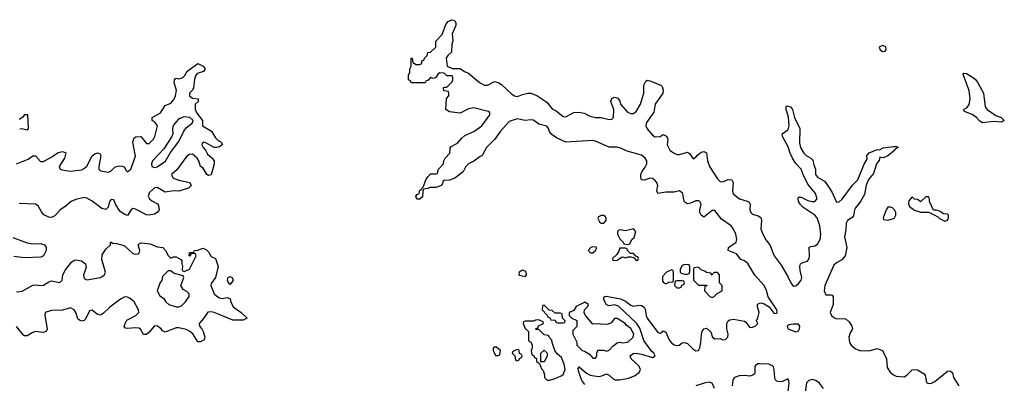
# Model space of a CAD drawing. Header units: inches. Extents: x 2710684 to 2828758, y 857022 to 965663.
# Tile 256 of 256: x 2778514 to 2785790, y 866068 to 868753. Entities that reach past the tile are written whole.
import ezdxf

# ---------------------------------------------------------------- set-up
doc = ezdxf.new("R2010")
doc.units = ezdxf.units.IN
doc.header["$MEASUREMENT"] = 0
doc.layers.add('C7876', color=7, linetype='Continuous')
doc.layers.add('C7886', color=7, linetype='Continuous')

msp = doc.modelspace()

# ---------------------------------------------------------------- linework, layer by layer
at = {"layer": 'C7876', "color": 4, "elevation": 4}
for points in [[(2778490, 867688.4), (2778576.4, 867723.6), (2778610, 867747.3), (2778630, 867747.3), (2778667, 867707), (2778690, 867706), (2778757.3, 867742.8), (2778794, 867770), (2778830, 867780.5), (2778854, 867770), (2778844.9, 867730), (2778805.5, 867670), (2778814, 867650), (2778824.9, 867645), (2778890, 867634.7), (2778970, 867644.9), (2778990, 867653.4), (2779010, 867672.4), (2779050, 867748.2), (2779070, 867763.7), (2779090, 867770.4), (2779106, 867766), (2779114.4, 867750), (2779099.6, 867670), (2779099.5, 867650), (2779110, 867636.4), (2779170, 867628.5), (2779190, 867637.1), (2779216.6, 867663.4), (2779230, 867670.3), (2779253.5, 867673.5), (2779272.2, 867672.2), (2779285.8, 867665.8), (2779299.8, 867639.8), (2779310, 867631), (2779335.6, 867650), (2779370, 867744.7), (2779351.1, 867850), (2779360.1, 867879.9), (2779371.3, 867888.7), (2779410, 867890.5), (2779450, 867839.5), (2779470, 867838.9), (2779502, 867870), (2779513.5, 867890), (2779531.2, 867970), (2779515.1, 867995.1), (2779494, 868010), (2779494, 868030), (2779553.4, 868066.6), (2779590, 868118.8), (2779630, 868136.3), (2779654.8, 868165.3), (2779666, 868190), (2779673.6, 868230), (2779656.2, 868290), (2779657.2, 868310), (2779662.5, 868317.5), (2779670, 868320.7), (2779690, 868316.3), (2779717.2, 868322.8), (2779736.2, 868343.8), (2779750, 868371.3), (2779829.2, 868430.8), (2779870.6, 868410.6), (2779884.7, 868390), (2779871.3, 868370), (2779824.9, 868355.1), (2779815.5, 868344.5), (2779805.5, 868314.5), (2779798, 868250), (2779790, 868234), (2779768.5, 868211.5), (2779767.7, 868190), (2779790, 868174.8), (2779834, 868170), (2779834, 868150), (2779811.3, 868128.7), (2779811, 868090), (2779822, 868062), (2779864.7, 868010), (2779864.7, 867970), (2779930.7, 867930.7), (2779960.5, 867880.5), (2779980.7, 867860.7), (2780000, 867851)], [(2778510, 868018), (2778542, 868038), (2778552.7, 868052.7), (2778570, 868054), (2778572, 868050), (2778576, 867950), (2778570, 867938), (2778530, 867948), (2778514, 867946)], [(2780000, 867822.9), (2779990, 867815.3), (2779970, 867808.7), (2779950, 867808.7), (2779890, 867845.2), (2779870, 867848), (2779862, 867838), (2779861, 867830), (2779871, 867810), (2779887.3, 867790), (2779901.4, 867761.4), (2779934.4, 867734.4), (2779951.3, 867710), (2779951, 867690), (2779930, 867608), (2779910, 867602), (2779898, 867610), (2779870, 867658), (2779849, 867669), (2779839, 867710), (2779825.2, 867730), (2779790, 867759.3), (2779770, 867758), (2779750, 867746), (2779674.4, 867645.6), (2779636.3, 867610), (2779642, 867590), (2779650, 867583.8), (2779690, 867568.2), (2779770.8, 867550.8), (2779782, 867530), (2779762, 867510), (2779690, 867486), (2779650, 867489.4), (2779590, 867479.5), (2779530, 867514.5), (2779510, 867512.3), (2779470, 867475.1), (2779463.7, 867450), (2779473.4, 867430), (2779490, 867415.5), (2779532.8, 867392.8), (2779540.7, 867380.7), (2779544, 867350), (2779530, 867329), (2779510, 867317.2), (2779470, 867308.7), (2779450, 867313.2), (2779370, 867354), (2779350, 867359), (2779338, 867350), (2779310, 867308), (2779290, 867314), (2779257, 867337), (2779225.4, 867385.4), (2779210, 867424), (2779190, 867425.2), (2779177.3, 867410), (2779167.3, 867370), (2779150, 867352.7), (2779120.1, 867360.1), (2779050, 867412.8), (2779010, 867436.3), (2778990, 867439.7), (2778930, 867425.4), (2778893.4, 867410), (2778848.7, 867371.3), (2778814, 867350), (2778774.1, 867305.9), (2778750, 867293.6), (2778730, 867294.7), (2778693, 867313), (2778674, 867334), (2778650, 867378.4), (2778630, 867391.1), (2778510, 867395.3)], [(2778463.9, 867143.9), (2778570, 867106.5), (2778610, 867098), (2778670, 867099.5), (2778696.3, 867090), (2778710.5, 867070), (2778710.5, 867050), (2778690.3, 867009.7), (2778670, 866999.5), (2778550, 866995.4), (2778470, 867005.4)], [(2778490, 866744.6), (2778531.8, 866748.2), (2778610, 866792.2), (2778630, 866796.5), (2778670, 866790.4), (2778690, 866793.7), (2778730, 866818.7), (2778750, 866824.9), (2778810, 866812.7), (2778827.3, 866830), (2778834, 866870), (2778853.6, 866906.4), (2778897.7, 866962.3), (2778910, 866972.4), (2778930, 866979.3), (2778970, 866973.4), (2779000.7, 866950), (2779004.5, 866924.5), (2778985.3, 866870), (2778990, 866842.8), (2779010, 866833), (2779110, 866850.8), (2779141.2, 866870), (2779149, 866890), (2779122, 866982), (2779122.9, 867017.1), (2779150, 867058), (2779186, 867090), (2779186, 867110), (2779188.9, 867111.1), (2779202, 867102), (2779230, 867101), (2779284.9, 867084.9), (2779350, 867026), (2779370, 867021), (2779390, 867024), (2779397.2, 867030), (2779401.2, 867050), (2779388.7, 867090), (2779399, 867101), (2779413.2, 867106.8), (2779478, 867098), (2779530, 867076), (2779570.6, 867070.6), (2779591.3, 867050), (2779610, 867012), (2779630, 866992), (2779650, 867002), (2779670, 867002), (2779703.6, 866983.6), (2779711.6, 866971.6), (2779711.3, 866950), (2779718, 866930), (2779714, 866910), (2779718, 866898), (2779730, 866894), (2779768.4, 866911.6), (2779818, 867010), (2779810, 867026), (2779790, 867026), (2779778, 867022), (2779770, 867006), (2779766, 867010), (2779770, 867034), (2779790, 867034), (2779802, 867038), (2779806, 867050), (2779830, 867051.3), (2779870, 867066), (2779893.7, 867053.7), (2779910, 867038), (2779930, 867004.7), (2779962, 866990), (2779981, 866930), (2779960.7, 866850), (2779930, 866806), (2779927.7, 866790), (2779950.6, 866730), (2779970, 866710.6), (2779990, 866700.4), (2780000, 866697.9)], [(2780000, 866571.3), (2779950, 866591.3), (2779930, 866596.9), (2779905.3, 866594.7), (2779872.8, 866547.2), (2779840.7, 866510), (2779842.8, 866490), (2779861, 866470), (2779871, 866450), (2779881, 866410), (2779878, 866390), (2779850, 866374), (2779830, 866375.3), (2779793.6, 866433.6), (2779771.6, 866451.6), (2779745.1, 866465.1), (2779690, 866477.2), (2779670, 866477.2), (2779650, 866471.1), (2779590, 866445.2), (2779570, 866456), (2779559.5, 866470), (2779532.3, 866490), (2779510, 866492.8), (2779470, 866445.2), (2779450, 866429), (2779430, 866428.7), (2779407, 866467), (2779394.3, 866474.3), (2779370, 866478.7), (2779310, 866472.7), (2779296.5, 866476.5), (2779286.6, 866486.6), (2779292.3, 866510), (2779306.6, 866533.4), (2779372.7, 866570), (2779393.3, 866590), (2779392.4, 866610), (2779358.7, 866670), (2779330, 866694.7), (2779310, 866705.6), (2779290, 866707.6), (2779259.3, 866690), (2779180.5, 866630), (2779134, 866586), (2779110, 866571.8), (2779090, 866576.2), (2779050, 866609.6), (2779030, 866603.7), (2778999.2, 866540.8), (2778990, 866532.3), (2778972.3, 866527.7), (2778954.9, 866534.9), (2778944.8, 866544.7), (2778929.7, 866590), (2778917.7, 866610), (2778890, 866626.2), (2778830, 866608.6), (2778750, 866605.3), (2778710, 866594.7), (2778703.1, 866590), (2778699.6, 866570), (2778716.5, 866470), (2778710.4, 866450), (2778690, 866444.7), (2778630, 866452), (2778610, 866444.4), (2778570, 866418), (2778550, 866417.7), (2778542.8, 866422.8), (2778490, 866488.4)]]:
    msp.add_lwpolyline(points, dxfattribs=at)
for points in [[(2779730, 868036.2), (2779696.7, 868023.3), (2779684.8, 868015.2), (2779649.2, 867970.8), (2779643.7, 867950), (2779644.9, 867910), (2779638.4, 867890), (2779579.7, 867800.3), (2779494.9, 867710), (2779487.9, 867690), (2779490.4, 867670.4), (2779510, 867662.6), (2779530, 867667.4), (2779590.8, 867709.2), (2779628.5, 867771.5), (2779690, 867854), (2779727, 867930), (2779745.2, 867954.8), (2779789.2, 867990), (2779795.3, 868010), (2779772.3, 868032.3)], [(2779610, 866899), (2779570, 866858), (2779564.7, 866830), (2779550, 866808), (2779530.8, 866750), (2779550, 866714.8), (2779576.4, 866696.4), (2779594.8, 866670), (2779616, 866650), (2779670, 866633), (2779690, 866632.7), (2779710, 866641.6), (2779739.5, 866670), (2779766, 866710), (2779766, 866730), (2779750, 866746), (2779722, 866762), (2779704, 866790), (2779726, 866850), (2779722, 866862), (2779650, 866882), (2779630, 866898)]]:
    msp.add_lwpolyline(points, close=True, dxfattribs=at)
at = {"layer": 'C7886', "color": 4, "elevation": 4}
for points in [[(2782690, 866058.7), (2782666.9, 866090), (2782642.9, 866157.1), (2782642, 866178), (2782649.4, 866190.6), (2782702.7, 866142.7), (2782729.2, 866129.2), (2782790, 866118.3), (2782816.3, 866123.7), (2782850, 866139.1), (2782870, 866128), (2782900.2, 866100.2), (2782914.4, 866094.4), (2782950, 866094.9), (2783013.4, 866106.6), (2783057.7, 866122.3), (2783091.5, 866148.5), (2783101.1, 866170), (2783090, 866196.9), (2783033.3, 866250), (2783025.1, 866270), (2783030, 866277.3), (2783050, 866288.4), (2783070, 866290.3), (2783110, 866284), (2783190, 866258.4), (2783209.3, 866270), (2783199.6, 866290), (2783184.4, 866304.4), (2783125, 866385), (2783095.6, 866475.6), (2783072.7, 866512.7), (2782937.8, 866637.8), (2782910, 866646.6), (2782870, 866640.9), (2782850, 866649), (2782829.3, 866690.7), (2782833.6, 866706.4), (2782847.5, 866712.5), (2782952.6, 866692.6), (2782990, 866674), (2783030, 866644.4), (2783050, 866637.6), (2783090, 866645.3), (2783110, 866643.1), (2783128, 866630), (2783136.1, 866616.1), (2783143.6, 866570), (2783151.4, 866550), (2783230, 866443.8), (2783250, 866439.1), (2783270, 866454.8), (2783290, 866446.8), (2783314.6, 866390), (2783329.3, 866369.3), (2783350, 866352.2), (2783370, 866346.7), (2783388, 866350), (2783410, 866366), (2783430, 866370.6), (2783450, 866362.4), (2783490, 866320.4), (2783510, 866307.4), (2783530, 866310.6), (2783540.5, 866330), (2783548.3, 866370), (2783551.4, 866428.6), (2783557, 866450), (2783570, 866471), (2783590, 866474.8), (2783614.4, 866454.4), (2783622.8, 866442.8), (2783630, 866412), (2783650, 866396), (2783690, 866398), (2783710, 866390.5), (2783730, 866390.6), (2783747, 866410), (2783749.6, 866430), (2783740.5, 866470), (2783739.5, 866510), (2783749.3, 866530.7), (2783762, 866538), (2783790, 866541), (2783870, 866526), (2783879.8, 866519.8), (2783910, 866481), (2783930, 866482), (2783948.7, 866490), (2783968, 866510), (2783958, 866530), (2783969.3, 866550.7), (2783978, 866590), (2783966.6, 866633.4), (2783966, 866650), (2783970, 866656), (2783990, 866662), (2784015.8, 866655.8), (2784052.8, 866632.8), (2784090, 866584), (2784110, 866586), (2784112.3, 866590), (2784109, 866610), (2784046.1, 866706.1), (2784033.8, 866753.8), (2784015.3, 866790), (2783947.6, 866867.6), (2783893.8, 866953.8), (2783870, 866971.5), (2783842.3, 866982.3), (2783810, 867024.7), (2783749.5, 867050), (2783752, 867070), (2783808.5, 867111.5), (2783814, 867130), (2783806.2, 867170), (2783790, 867207.3), (2783772.6, 867230), (2783700.2, 867280.2), (2783650, 867343.5), (2783630, 867345.1), (2783570, 867295.1), (2783550, 867309.2), (2783540.5, 867330), (2783539.7, 867350), (2783549.6, 867390), (2783539.5, 867410), (2783530, 867415.8), (2783510, 867416.9), (2783470, 867398.3), (2783450, 867393.3), (2783438, 867398), (2783427.2, 867407.2), (2783421.7, 867421.7), (2783414.3, 867470), (2783390, 867489.5), (2783350, 867480.7), (2783290, 867479.5), (2783229.4, 867469.4), (2783222.7, 867490), (2783229.6, 867530), (2783222.9, 867550), (2783206, 867570), (2783190, 867580.7), (2783170, 867583.7), (2783130, 867569), (2783109.2, 867570), (2783103.7, 867590), (2783105.1, 867610), (2783112.3, 867630), (2783136.2, 867663.8), (2783147.8, 867690), (2783147.8, 867710), (2783136.3, 867730), (2783110, 867752.4), (2783003.3, 867783.3), (2782950, 867806.9), (2782930, 867811), (2782870, 867811.2), (2782770, 867857.4), (2782750, 867861.3), (2782550, 867848), (2782481.7, 867881.7), (2782446.3, 867906.3), (2782427.9, 867927.9), (2782422, 867950), (2782410, 867966), (2782350, 867981.6), (2782310, 868011.6), (2782290, 868014), (2782250, 868009.2), (2782190, 868021.2), (2782130, 868001.2), (2782066.8, 867930), (2782024.7, 867870), (2781964.7, 867810), (2781931.3, 867750), (2781916, 867744), (2781870, 867708.7), (2781830, 867688), (2781812, 867670), (2781790, 867628.7), (2781730, 867582), (2781691.1, 867568.9), (2781650, 867566), (2781642, 867558), (2781642, 867550), (2781630, 867528.7), (2781590, 867515.3), (2781544.7, 867515.3), (2781530, 867508), (2781498, 867502), (2781492.7, 867487.3), (2781490, 867446), (2781470, 867428), (2781448.9, 867428.9), (2781442, 867450), (2781450, 867462), (2781466, 867470), (2781470, 867494), (2781482, 867498), (2781486, 867510), (2781498, 867522), (2781515.3, 867570), (2781530, 867594), (2781550, 867614), (2781590, 867614), (2781602, 867618), (2781608, 867650), (2781646, 867690), (2781648.4, 867711.6), (2781658, 867730), (2781692.9, 867767.1), (2781695.3, 867804.7), (2781702, 867818), (2781750, 867842), (2781780.9, 867879.1), (2781802.7, 867897.3), (2781870, 867926.8), (2781928.7, 867970), (2781988, 868050), (2781987.3, 868067.3), (2781976.4, 868076.4), (2781870, 868102), (2781830, 868095.3), (2781770, 868064), (2781690, 868074), (2781662, 868090), (2781668.9, 868171.1), (2781686, 868190), (2781686, 868210), (2781682, 868222), (2781648, 868228), (2781646, 868250), (2781650, 868254), (2781670, 868254), (2781710, 868294), (2781715.3, 868310), (2781715.3, 868330), (2781710, 868338), (2781670, 868338), (2781650, 868358), (2781619.6, 868360.4), (2781605.4, 868354.6), (2781590, 868326), (2781570, 868318), (2781550, 868326), (2781532.7, 868307.3), (2781518, 868302), (2781510, 868288), (2781412.7, 868287.3), (2781406, 868290), (2781402, 868302), (2781386, 868310), (2781387.3, 868347.3), (2781396.4, 868363.6), (2781398, 868390), (2781408, 868410), (2781406, 868470), (2781414, 868470), (2781418, 868438), (2781443.6, 868423.6), (2781470, 868422), (2781486, 868430), (2781486, 868450), (2781502, 868458), (2781506, 868470), (2781526, 868490), (2781528.9, 868511.1), (2781550, 868514), (2781588, 868550), (2781590, 868594), (2781636.4, 868643.6), (2781662.5, 868717.5), (2781679.3, 868740.7), (2781706.8, 868753.2), (2781727.5, 868747.5), (2781736.3, 868730), (2781736.3, 868710), (2781711, 868650), (2781714.4, 868594.4), (2781708.3, 868571.7), (2781706, 868514), (2781678, 868490), (2781666, 868470), (2781674, 868410), (2781710, 868394), (2781770, 868394), (2781802, 868370), (2781830, 868358), (2781911.3, 868290), (2781950, 868270.8), (2781970, 868270.7), (2782022.9, 868297.1), (2782050, 868290.6), (2782074, 868274), (2782150, 868202.8), (2782170, 868190.8), (2782190, 868187.3), (2782206, 868190), (2782230, 868202), (2782270, 868211.3), (2782290, 868211.3), (2782334.4, 868194.4), (2782410, 868144.7), (2782450, 868096), (2782479.5, 868079.5), (2782530, 868037.3), (2782550, 868034.8), (2782610, 868067.3), (2782649.4, 868070.6), (2782684.1, 868064.1), (2782730, 868042), (2782769.3, 868030.7), (2782810, 868030.8), (2782870, 868016), (2782890, 868018), (2782902, 868030), (2782905.2, 868090), (2782881.2, 868150), (2782889.3, 868170.7), (2782910, 868181), (2782934.4, 868174.4), (2782950, 868152), (2782954.8, 868130), (2783006, 868070), (2783030, 868060.7), (2783050, 868060.7), (2783070, 868076), (2783101.2, 868130), (2783126.6, 868210), (2783125.2, 868270), (2783140.2, 868299.8), (2783150, 868306), (2783170, 868302.8), (2783250.9, 868270.9), (2783261, 868261), (2783270, 868234), (2783266, 868210), (2783211, 868130), (2783200.7, 868070), (2783145.5, 867994.5), (2783140.5, 867970), (2783150, 867946.8), (2783190, 867900.7), (2783210, 867887.7), (2783246, 867890), (2783270, 867904.7), (2783294.4, 867894.4), (2783304.7, 867870), (2783298.8, 867830), (2783307.3, 867810), (2783319.1, 867790), (2783344.9, 867770), (2783370, 867758.7), (2783390, 867757.6), (2783450, 867774.8), (2783464.5, 867764.5), (2783490, 867726.8), (2783510, 867738), (2783524.1, 867755.9), (2783550, 867774.8), (2783570, 867778.8), (2783590, 867771), (2783596.3, 867710), (2783610.5, 867670), (2783670, 867578), (2783690, 867559.5), (2783710, 867557), (2783750, 867573.4), (2783775.5, 867570), (2783787.2, 867550), (2783782, 867490), (2783787.3, 867467.3), (2783833.4, 867430), (2783890, 867413.6), (2783904.8, 867404.8), (2783912.7, 867390), (2783909.1, 867350), (2783915.8, 867330), (2783930, 867317), (2783970, 867305.3), (2783991.5, 867291.5), (2783996, 867270), (2783991.8, 867210), (2784004.9, 867170), (2784028.5, 867128.5), (2784057.4, 867090), (2784088.6, 867008.6), (2784141.7, 866941.7), (2784193.2, 866853.2), (2784212.7, 866810), (2784230, 866786.4), (2784250, 866788.4), (2784270, 866804.4), (2784289.6, 866830), (2784294.3, 866850), (2784281.3, 866901.3), (2784278.9, 866930), (2784285.1, 866950), (2784300.4, 866959.6), (2784336.2, 866970), (2784347.8, 866990), (2784350.9, 867009.1), (2784347.6, 867072.4), (2784360.5, 867079.5), (2784390, 867083.1), (2784410, 867095.5), (2784429.7, 867130), (2784433.1, 867166.9), (2784426, 867230), (2784407.1, 867290), (2784390.6, 867310.6), (2784302, 867370), (2784280.7, 867390), (2784269.7, 867410), (2784267.2, 867432.8), (2784270, 867442), (2784276.4, 867443.6), (2784290, 867442), (2784337.5, 867417.5), (2784369.6, 867410.4), (2784390, 867410.5), (2784407.3, 867430), (2784393.7, 867470), (2784339.3, 867539.3), (2784304.2, 867610), (2784289.7, 867650), (2784250, 867691.6), (2784226.4, 867726.4), (2784207.2, 867767.2), (2784193.7, 867813.7), (2784151.8, 867890), (2784149.6, 867910.4), (2784190, 867940.7), (2784196.2, 867950), (2784199.6, 867970), (2784194.5, 868034.5), (2784179, 868090), (2784178, 868110), (2784183.1, 868116.9), (2784210, 868110.8), (2784224, 868090), (2784239.3, 868030), (2784278.4, 867950), (2784276.7, 867843.3), (2784284.6, 867810), (2784308.4, 867768.4), (2784324.9, 867750), (2784360.7, 867730), (2784375.8, 867715.8), (2784381.4, 867681.4), (2784394, 867650), (2784395.6, 867610), (2784410.3, 867590), (2784460.7, 867560.7), (2784479.7, 867539.7), (2784518, 867478), (2784550, 867404.9), (2784570, 867408.5), (2784592.7, 867427.3), (2784667.7, 867532.3), (2784707, 867570), (2784753.3, 867686.7), (2784777, 867723), (2784775.1, 867750), (2784792.3, 867770), (2784850, 867794), (2784868.7, 867791.3), (2784893.6, 867806.4), (2784970, 867817.1), (2784995.9, 867815.9), (2785004.7, 867810), (2784982.8, 867797.2), (2784980.5, 867790), (2784930, 867747.6), (2784894, 867734), (2784870, 867738), (2784865.4, 867714.6), (2784846, 867690), (2784822.8, 867617.2), (2784786, 867574), (2784768.2, 867531.8), (2784756.7, 867463.3), (2784727.7, 867410), (2784690, 867365.2), (2784682.4, 867350), (2784674.4, 867305.6), (2784666.2, 867293.8), (2784630.4, 867269.6), (2784621.3, 867250), (2784619.5, 867200.5), (2784608, 867150), (2784625.5, 867070), (2784613.4, 867010), (2784590, 866980.9), (2784550, 866958.7), (2784530, 866940.9), (2784463.6, 866790), (2784457.6, 866750), (2784470, 866722.8), (2784510, 866721), (2784518, 866718), (2784526, 866706), (2784524.7, 866650), (2784502, 866590), (2784514, 866570), (2784530, 866554), (2784550, 866543.8), (2784607.9, 866547.9), (2784622.5, 866542.5), (2784643.4, 866523.4), (2784664, 866490), (2784667.3, 866470), (2784650, 866441.2), (2784640.9, 866410), (2784646, 866370), (2784659.3, 866350), (2784690, 866323), (2784730, 866307.7), (2784770, 866310.8), (2784792.5, 866307.5), (2784850, 866324.7), (2784890, 866311.3), (2784920.5, 866250), (2784925.1, 866185.1), (2784946, 866150), (2784971.3, 866130), (2784990, 866120.7), (2785050, 866116.3), (2785070, 866127.3), (2785110, 866167.3), (2785130, 866171), (2785147.5, 866167.5), (2785197.5, 866137.5), (2785205.2, 866125.2), (2785215.5, 866075.5), (2785230, 866067), (2785250.9, 866069.1), (2785277.8, 866082.2), (2785370, 866158.8), (2785390, 866161), (2785406.8, 866146.8), (2785414, 866110), (2785454.8, 866050)], [(2780000, 867851), (2780002, 867850), (2780011.6, 867831.6), (2780000, 867822.9)], [(2780000, 866697.9), (2780010, 866695.5), (2780050, 866701), (2780070, 866691.3), (2780074, 866670), (2780092.5, 866632.5), (2780150.8, 866590), (2780194, 866550), (2780165.4, 866534.6), (2780090, 866535.1), (2780000, 866571.3)], [(2784189.2, 865990), (2784200.9, 866070), (2784198, 866090), (2784190, 866101.2), (2784150, 866082), (2784130, 866078.4), (2784110, 866083.7), (2784097.6, 866097.6), (2784093.6, 866110), (2784089.6, 866170), (2784085.1, 866190), (2784077.8, 866197.8), (2784050, 866209.7), (2783986.9, 866213.1), (2783968.3, 866211.7), (2783950, 866197), (2783946.3, 866190), (2783946.7, 866150), (2783942.8, 866137.2), (2783932.8, 866127.2), (2783910, 866120.5), (2783870, 866126.6), (2783830, 866123.5), (2783797.3, 866110), (2783790, 866101.2), (2783783.8, 866090), (2783778, 866050)], [(2783648, 866030), (2783630, 866069.3), (2783610, 866076.3), (2783571.3, 866070), (2783510, 866049.4)], [(2784453.3, 866030), (2784424.7, 866070), (2784397, 866090), (2784370, 866096.4), (2784345.5, 866090), (2784327.5, 866072.5), (2784318.5, 866001.5)]]:
    msp.add_lwpolyline(points, dxfattribs=at)
at = {"layer": 'C7886', "color": 4}
for points, elevation in [([(2784890, 868562), (2784864.7, 868550), (2784872, 868530), (2784890, 868518), (2784910, 868522), (2784918, 868530), (2784915.3, 868550), (2784910, 868555.3)], 8), ([(2785770, 867997.2), (2785710, 868002.6), (2785630, 867992.7), (2785610, 868004), (2785585.6, 868030), (2785553.4, 868053.4), (2785496.5, 868076.5), (2785488.7, 868090), (2785514.9, 868105.1), (2785530, 868126.8), (2785538, 868170), (2785530.9, 868230.9), (2785492.3, 868330), (2785486, 868350), (2785490, 868358), (2785510, 868356.3), (2785554, 868330), (2785574, 868314), (2785591.4, 868291.4), (2785635.3, 868210), (2785647.4, 868110), (2785663.7, 868090), (2785726.7, 868046.7), (2785766.8, 868030), (2785790, 868008)], 4), ([(2785230, 867446), (2785210, 867446), (2785170, 867408), (2785150, 867426), (2785127.3, 867427.3), (2785110, 867446), (2785083.6, 867416.4), (2785082, 867390), (2785090, 867374), (2785127.1, 867347.1), (2785170, 867332), (2785232, 867332), (2785272.7, 867312.7), (2785298, 867298), (2785310, 867284.7), (2785350, 867264.7), (2785370, 867274), (2785378, 867290), (2785378, 867310), (2785370, 867318), (2785340.4, 867320.4), (2785316.4, 867336.4), (2785290, 867346), (2785267.3, 867347.3), (2785238, 867410), (2785238, 867430)], 8), ([(2782830, 867308), (2782810, 867308), (2782790, 867298), (2782785.4, 867285.4), (2782799.6, 867259.6), (2782810, 867252), (2782830, 867252), (2782848, 867270), (2782848, 867290), (2782840.4, 867300.4)], 8), ([(2784950, 867368.7), (2784930, 867368), (2784918, 867350), (2784894, 867290), (2784898, 867278), (2784930, 867274), (2784970, 867284.7), (2784978, 867290), (2784988, 867310), (2784988, 867330), (2784978, 867350), (2784963.1, 867363.1)], 8), ([(2783050, 867208), (2782990, 867195.3), (2782950, 867202), (2782941, 867199), (2782932, 867190), (2782932, 867170), (2782950, 867134), (2782974, 867110), (2782978, 867098), (2783010, 867094), (2783022, 867098), (2783038, 867130), (2783054, 867146), (2783068, 867190)], 8), ([(2782750, 867075.3), (2782734, 867070), (2782714, 867050), (2782732.7, 867032.7), (2782750, 867032), (2782768, 867050), (2782778, 867070), (2782774, 867074)], 8), ([(2782990, 867066), (2782950, 867066), (2782939.8, 867040.2), (2782923.6, 867016.4), (2782894, 866990), (2782898, 866978), (2782930, 866974), (2782936.4, 866983.6), (2782960.4, 866999.6), (2782970, 867002), (2782990, 866994), (2783010, 867002), (2783030, 867002), (2783054, 866994), (2783070, 866974), (2783082, 866978), (2783086, 866990), (2783082, 867002), (2783066, 867006), (2783050, 867026), (2783027.3, 867027.3), (2783006, 867050), (2783002, 867062)], 8), ([(2783430, 866946), (2783410, 866938), (2783394, 866910), (2783394, 866890), (2783402, 866882), (2783430, 866874), (2783450, 866874), (2783462, 866878), (2783467.3, 866892.7), (2783467.3, 866927.3), (2783462, 866942)], 8), ([(2782230, 866904), (2782204.7, 866890), (2782202, 866870), (2782206, 866866), (2782250, 866858), (2782259, 866870), (2782257.2, 866890), (2782250, 866897.2)], 8), ([(2783330, 866906), (2783294, 866890), (2783263.6, 866856.4), (2783263.6, 866823.6), (2783274, 866810), (2783290, 866802), (2783310, 866814), (2783342, 866818), (2783346, 866830), (2783346, 866890), (2783342, 866902)], 8), ([(2783530, 866926), (2783498, 866922), (2783494, 866910), (2783494, 866830), (2783530, 866794), (2783592.7, 866792.7), (2783590, 866786), (2783578, 866782), (2783574, 866750), (2783614, 866710), (2783630, 866702), (2783646, 866710), (2783668.4, 866731.6), (2783706, 866750), (2783706, 866790), (2783686, 866810), (2783686, 866870), (2783670, 866886), (2783650, 866886), (2783638, 866882), (2783630, 866866), (2783622, 866882), (2783590, 866886), (2783576.4, 866896.4), (2783550, 866906)], 8), ([(2780070, 866798), (2780054.6, 866814.6), (2780049.4, 866830), (2780055.3, 866850), (2780070, 866857.3), (2780084.7, 866850), (2780090.6, 866830)], 4), ([(2783410, 866826), (2783370, 866826), (2783358, 866822), (2783354, 866790), (2783370, 866774), (2783390, 866774), (2783402, 866778), (2783407.3, 866792.7), (2783422, 866798), (2783426, 866810), (2783422, 866822)], 8), ([(2782390, 866646), (2782378, 866642), (2782374, 866610), (2782412.7, 866572.7), (2782418, 866558), (2782432.7, 866552.7), (2782438, 866538), (2782470, 866534), (2782478, 866518), (2782490, 866514), (2782530, 866514), (2782542, 866518), (2782546, 866530), (2782526, 866550), (2782522, 866582), (2782510, 866586), (2782470, 866586), (2782450, 866606), (2782427.3, 866607.3)], 8), ([(2782690, 866668), (2782625.4, 866634.6), (2782610, 866606), (2782574, 866590), (2782574, 866570), (2782594, 866550), (2782631.6, 866531.6), (2782631.6, 866488.4), (2782602, 866458), (2782602, 866430), (2782631.3, 866371.3), (2782632, 866350), (2782670, 866311.3), (2782686.8, 866306.8), (2782723.6, 866283.6), (2782750, 866254), (2782770, 866254), (2782778, 866270), (2782778, 866290), (2782787.3, 866312.7), (2782827.3, 866312.7), (2782853.6, 866306.4), (2782870, 866312), (2782897.2, 866342.8), (2782930, 866366), (2782950, 866371.3), (2782967.3, 866367.3), (2783008.9, 866371.1), (2783048, 866410), (2783052, 866430), (2783030, 866473.2), (2782996.5, 866496.5), (2782988, 866510), (2782930, 866548), (2782910, 866546), (2782884.7, 866515.3), (2782856.9, 866503.1), (2782804, 866504), (2782792, 866508), (2782750, 866506), (2782695.3, 866570), (2782686, 866590), (2782688, 866612), (2782710, 866634), (2782718, 866650)], 8), ([(2782350, 866538), (2782324.7, 866535.3), (2782310, 866526), (2782250, 866526), (2782238, 866522), (2782234, 866510), (2782250, 866474), (2782274, 866450), (2782274, 866390), (2782278, 866378), (2782290, 866374), (2782302, 866350), (2782302, 866330), (2782294, 866310), (2782298, 866278), (2782312.7, 866272.7), (2782318, 866258), (2782332.7, 866252.7), (2782334, 866230), (2782354, 866214), (2782370, 866174), (2782382, 866162), (2782391.1, 866131.1), (2782392, 866110), (2782411.6, 866091.6), (2782430, 866091.3), (2782470, 866104.7), (2782516.4, 866123.6), (2782530, 866134), (2782544, 866170), (2782537.2, 866210), (2782518.6, 866258.6), (2782485.2, 866285.2), (2782468, 866310), (2782448, 866370), (2782447.3, 866387.3), (2782426, 866410), (2782422, 866422), (2782390, 866426), (2782350, 866466), (2782330, 866466), (2782326, 866470), (2782342, 866478), (2782347.3, 866492.7), (2782386, 866510), (2782382, 866522)], 8), ([(2784230, 866506), (2784200.5, 866499.5), (2784184.7, 866490), (2784191.3, 866470), (2784250, 866448.7), (2784270, 866456), (2784276.2, 866470), (2784279.3, 866490), (2784270, 866504)], 4), ([(2782036.4, 866336.4), (2782023.6, 866336.4), (2782012.7, 866327.3), (2782012, 866310), (2782030, 866274), (2782050, 866274), (2782062, 866278), (2782066, 866310)], 8), ([(2782198, 866318), (2782183.6, 866316.4), (2782158, 866302), (2782154, 866290), (2782174, 866270), (2782178, 866238), (2782190, 866234), (2782202, 866238), (2782207.3, 866252.7), (2782222, 866258), (2782226, 866270), (2782222, 866282), (2782207.3, 866287.3), (2782206, 866310)], 8), ([(2782366, 866226), (2782366, 866290), (2782390, 866312), (2782411.3, 866291.3), (2782411.1, 866268.9), (2782390, 866226)], 8)]:
    msp.add_lwpolyline(points, close=True, dxfattribs=dict(at, elevation=elevation))

doc.saveas('drawing.dxf')
